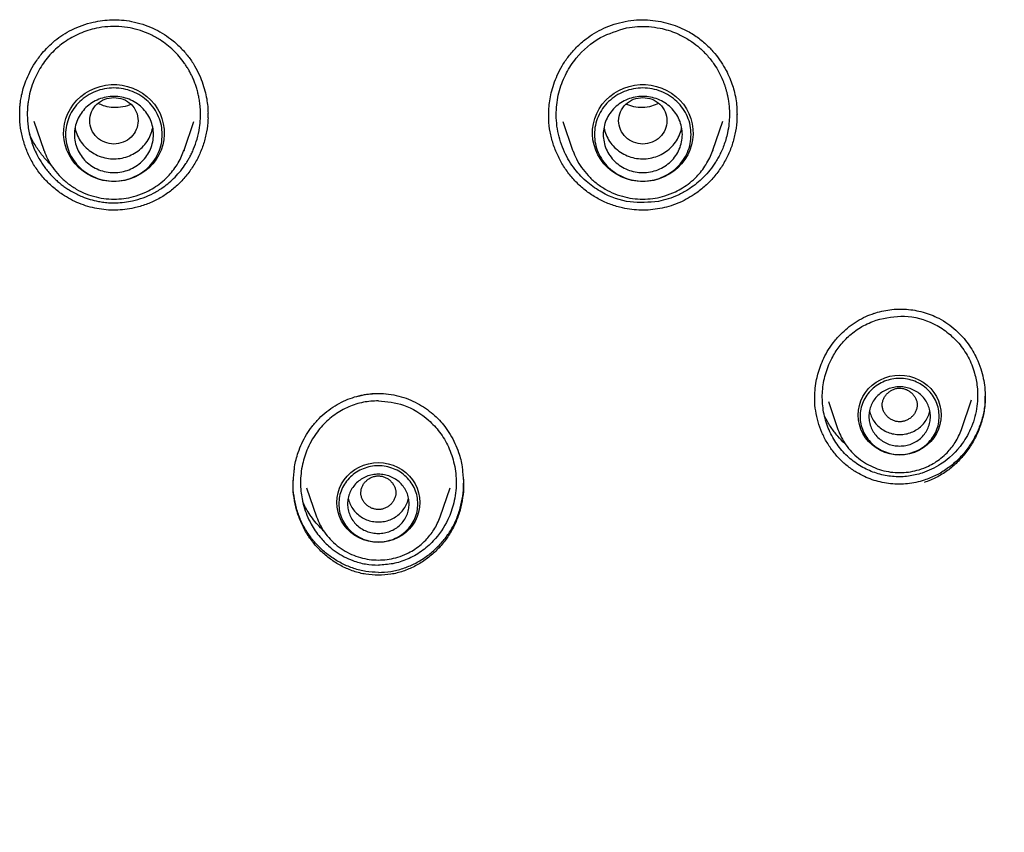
# Model space of a CAD drawing. Header units: millimetres. Extents: x 8 to 1918, y 12 to 2737.
# Tile 70 of 113: x 925 to 948, y 2284 to 2303. Entities that reach past the tile are written whole.
import ezdxf

# ---------------------------------------------------------------- set-up
doc = ezdxf.new("R2010")
doc.units = ezdxf.units.MM

msp = doc.modelspace()

# ---------------------------------------------------------------- linework, layer by layer
at = {"color": 7, "linetype": 'Continuous', "lineweight": 30}
for p, q in [((929.614, 2300.578), (929.614, 2300.52)), ((937.373, 2300.52), (937.374, 2300.578)), ((925.652, 2300.395), (925.879, 2299.737)), ((929.073, 2299.737), (929.297, 2300.387)), ((937.69, 2300.387), (937.915, 2299.737)), ((941.108, 2299.737), (941.335, 2300.394)), ((941.653, 2300.546), (941.652, 2300.532)), ((925.884, 2299.723), (925.879, 2299.737)), ((925.879, 2299.736), (925.885, 2299.723)), ((929.061, 2299.708), (929.073, 2299.736)), ((929.073, 2299.737), (929.063, 2299.708)), ((937.919, 2299.723), (937.915, 2299.737)), ((937.915, 2299.736), (937.921, 2299.723)), ((941.097, 2299.708), (941.108, 2299.736)), ((941.108, 2299.737), (941.098, 2299.708)), ((933.494, 2294.195), (933.646, 2294.187)), ((943.427, 2294.083), (943.427, 2294.097)), ((943.735, 2294.008), (943.953, 2293.376)), ((946.763, 2293.376), (946.994, 2294.047)), ((931.554, 2292.19), (931.577, 2292.421)), ((935.411, 2292.421), (935.434, 2292.19)), ((931.86, 2292.048), (932.089, 2291.386)), ((934.899, 2291.386), (935.127, 2292.048))]:
    msp.add_line(p, q, dxfattribs=at)
at = {"color": 7, "linetype": 'Continuous', "lineweight": 30, "flags": 128}
for points in [[(927.476, 2299.02), (927.35, 2299.027), (927.225, 2299.047), (927.104, 2299.08), (926.987, 2299.126), (926.876, 2299.184), (926.772, 2299.253), (926.677, 2299.333), (926.592, 2299.422), (926.517, 2299.52), (926.454, 2299.626), (926.403, 2299.737), (926.365, 2299.853), (926.341, 2299.972), (926.331, 2300.094), (926.334, 2300.215), (926.352, 2300.336), (926.383, 2300.454), (926.427, 2300.567), (926.484, 2300.676), (926.553, 2300.778), (926.633, 2300.872), (926.724, 2300.956), (926.823, 2301.031), (926.931, 2301.095), (927.045, 2301.147), (927.164, 2301.186), (927.287, 2301.213), (927.413, 2301.226), (927.539, 2301.226), (927.665, 2301.213), (927.788, 2301.186), (927.907, 2301.147), (928.021, 2301.095), (928.129, 2301.031), (928.228, 2300.956), (928.319, 2300.872), (928.399, 2300.778), (928.468, 2300.676), (928.525, 2300.567), (928.569, 2300.454), (928.6, 2300.336), (928.618, 2300.215), (928.621, 2300.094), (928.611, 2299.972), (928.587, 2299.853), (928.549, 2299.737), (928.498, 2299.626), (928.435, 2299.52), (928.36, 2299.422), (928.275, 2299.333), (928.18, 2299.253), (928.076, 2299.184), (927.965, 2299.126), (927.848, 2299.08), (927.727, 2299.047), (927.602, 2299.027), (927.476, 2299.02)], [(939.512, 2299.02), (939.386, 2299.027), (939.261, 2299.047), (939.14, 2299.08), (939.023, 2299.126), (938.912, 2299.184), (938.808, 2299.253), (938.713, 2299.333), (938.627, 2299.422), (938.553, 2299.52), (938.489, 2299.626), (938.439, 2299.737), (938.401, 2299.853), (938.377, 2299.972), (938.366, 2300.094), (938.37, 2300.215), (938.387, 2300.336), (938.418, 2300.454), (938.462, 2300.567), (938.519, 2300.676), (938.589, 2300.778), (938.669, 2300.872), (938.759, 2300.956), (938.859, 2301.031), (938.966, 2301.095), (939.08, 2301.147), (939.2, 2301.186), (939.323, 2301.213), (939.448, 2301.226), (939.575, 2301.226), (939.7, 2301.213), (939.823, 2301.186), (939.943, 2301.147), (940.057, 2301.095), (940.164, 2301.031), (940.264, 2300.956), (940.354, 2300.872), (940.435, 2300.778), (940.504, 2300.676), (940.561, 2300.567), (940.605, 2300.454), (940.636, 2300.336), (940.653, 2300.215), (940.657, 2300.094), (940.646, 2299.972), (940.622, 2299.853), (940.584, 2299.737), (940.534, 2299.626), (940.471, 2299.52), (940.396, 2299.422), (940.31, 2299.333), (940.215, 2299.253), (940.111, 2299.184), (940, 2299.126), (939.884, 2299.08), (939.762, 2299.047), (939.638, 2299.027), (939.512, 2299.02)], [(945.358, 2292.793), (945.244, 2292.8), (945.132, 2292.82), (945.023, 2292.852), (944.919, 2292.898), (944.822, 2292.954), (944.732, 2293.022), (944.651, 2293.1), (944.581, 2293.186), (944.522, 2293.28), (944.475, 2293.38), (944.441, 2293.485), (944.421, 2293.593), (944.414, 2293.703), (944.421, 2293.812), (944.441, 2293.92), (944.475, 2294.025), (944.522, 2294.125), (944.581, 2294.219), (944.651, 2294.306), (944.732, 2294.383), (944.822, 2294.451), (944.919, 2294.508), (945.023, 2294.553), (945.132, 2294.586), (945.244, 2294.606), (945.358, 2294.612), (945.471, 2294.606), (945.584, 2294.586), (945.692, 2294.553), (945.796, 2294.508), (945.894, 2294.451), (945.983, 2294.383), (946.064, 2294.306), (946.134, 2294.219), (946.193, 2294.125), (946.24, 2294.025), (946.274, 2293.92), (946.295, 2293.812), (946.301, 2293.703), (946.295, 2293.593), (946.274, 2293.485), (946.24, 2293.38), (946.193, 2293.28), (946.134, 2293.186), (946.064, 2293.1), (945.983, 2293.022), (945.894, 2292.954), (945.796, 2292.898), (945.692, 2292.852), (945.584, 2292.82), (945.471, 2292.8), (945.358, 2292.793)], [(933.494, 2290.803), (933.38, 2290.81), (933.268, 2290.829), (933.159, 2290.862), (933.055, 2290.907), (932.958, 2290.964), (932.868, 2291.032), (932.787, 2291.109), (932.717, 2291.196), (932.658, 2291.29), (932.611, 2291.39), (932.577, 2291.495), (932.557, 2291.603), (932.55, 2291.712), (932.557, 2291.822), (932.577, 2291.93), (932.611, 2292.035), (932.658, 2292.135), (932.717, 2292.229), (932.787, 2292.315), (932.868, 2292.393), (932.958, 2292.461), (933.055, 2292.518), (933.159, 2292.563), (933.268, 2292.595), (933.38, 2292.615), (933.494, 2292.622), (933.608, 2292.615), (933.72, 2292.595), (933.828, 2292.563), (933.932, 2292.518), (934.03, 2292.461), (934.12, 2292.393), (934.2, 2292.315), (934.27, 2292.229), (934.329, 2292.135), (934.376, 2292.035), (934.41, 2291.93), (934.431, 2291.822), (934.437, 2291.712), (934.431, 2291.603), (934.41, 2291.495), (934.376, 2291.39), (934.329, 2291.29), (934.27, 2291.196), (934.2, 2291.109), (934.12, 2291.032), (934.03, 2290.964), (933.932, 2290.907), (933.828, 2290.862), (933.72, 2290.829), (933.608, 2290.81), (933.494, 2290.803)]]:
    msp.add_lwpolyline(points, dxfattribs=at)
at = {"color": 7, "linetype": 'Continuous', "lineweight": 30}
for points, knots in [([(925.331, 2300.532), (925.331, 2300.557), (925.331, 2300.608), (925.334, 2300.687), (925.34, 2300.773), (925.354, 2300.874), (925.376, 2300.997), (925.414, 2301.146), (925.474, 2301.321), (925.561, 2301.517), (925.682, 2301.73), (925.824, 2301.923), (925.978, 2302.091), (926.134, 2302.233), (926.315, 2302.365), (926.522, 2302.482), (926.754, 2302.581), (926.987, 2302.648), (927.214, 2302.689), (927.429, 2302.706), (927.652, 2302.702), (927.801, 2302.679), (927.877, 2302.667)], [0, 0, 0, 0, 0.0206603, 0.0419861, 0.064121, 0.0892476, 0.1220419, 0.1627249, 0.2113265, 0.2678517, 0.3322496, 0.404382, 0.4566796, 0.5122453, 0.5710556, 0.6334987, 0.6997134, 0.7696305, 0.8244229, 0.881129, 0.9396694, 1, 1, 1, 1]), ([(927.877, 2302.667), (927.962, 2302.647), (928.129, 2302.609), (928.363, 2302.515), (928.575, 2302.402), (928.785, 2302.259), (928.985, 2302.084), (929.167, 2301.877), (929.312, 2301.664), (929.422, 2301.45), (929.503, 2301.242), (929.56, 2301.045), (929.595, 2300.861), (929.613, 2300.707), (929.616, 2300.614), (929.617, 2300.578)], [0, 0, 0, 0, 0.089105, 0.174293, 0.255863, 0.334003, 0.433038, 0.526418, 0.614232, 0.696024, 0.771777, 0.841532, 0.905296, 0.963069, 1, 1, 1, 1]), ([(937.371, 2300.578), (937.372, 2300.614), (937.375, 2300.707), (937.393, 2300.861), (937.428, 2301.045), (937.484, 2301.242), (937.565, 2301.45), (937.676, 2301.664), (937.821, 2301.877), (938.002, 2302.084), (938.202, 2302.259), (938.412, 2302.402), (938.625, 2302.515), (938.859, 2302.609), (939.026, 2302.647), (939.111, 2302.667)], [0, 0, 0, 0, 0.036931, 0.094704, 0.158468, 0.228223, 0.303976, 0.385768, 0.473582, 0.566962, 0.665997, 0.744137, 0.825707, 0.910895, 1, 1, 1, 1]), ([(939.111, 2302.667), (939.197, 2302.68), (939.366, 2302.706), (939.619, 2302.704), (939.861, 2302.677), (940.09, 2302.625), (940.302, 2302.554), (940.527, 2302.452), (940.754, 2302.313), (940.971, 2302.133), (941.149, 2301.942), (941.293, 2301.748), (941.405, 2301.559), (941.49, 2301.379), (941.553, 2301.21), (941.603, 2301.038), (941.636, 2300.863), (941.654, 2300.695), (941.655, 2300.592), (941.656, 2300.546)], [0, 0, 0, 0, 0.068866, 0.13547, 0.199732, 0.261528, 0.32074, 0.377285, 0.457008, 0.531233, 0.600272, 0.663971, 0.722178, 0.77479, 0.821868, 0.86499, 0.917162, 0.963386, 1, 1, 1, 1]), ([(927.844, 2302.516), (927.76, 2302.529), (927.591, 2302.555), (927.332, 2302.551), (927.096, 2302.518), (926.884, 2302.463), (926.698, 2302.393), (926.519, 2302.305), (926.357, 2302.203), (926.211, 2302.091), (926.079, 2301.969), (925.955, 2301.831), (925.84, 2301.676), (925.738, 2301.506), (925.65, 2301.32), (925.581, 2301.12), (925.543, 2300.958), (925.523, 2300.836), (925.513, 2300.752), (925.506, 2300.655), (925.503, 2300.543), (925.507, 2300.417), (925.521, 2300.278), (925.548, 2300.119), (925.592, 2299.951), (925.651, 2299.786), (925.716, 2299.643), (925.782, 2299.521), (925.85, 2299.414), (925.92, 2299.316), (925.995, 2299.223), (926.073, 2299.138), (926.153, 2299.059), (926.234, 2298.988), (926.317, 2298.923), (926.41, 2298.857), (926.515, 2298.791), (926.634, 2298.728), (926.774, 2298.666), (926.935, 2298.609), (927.06, 2298.581), (927.121, 2298.568)], [0, 0, 0, 0, 0.040737, 0.081839, 0.123318, 0.154691, 0.186286, 0.218108, 0.250161, 0.277784, 0.30644, 0.336128, 0.366847, 0.398593, 0.431363, 0.465154, 0.499961, 0.511146, 0.524565, 0.540212, 0.558081, 0.578165, 0.600457, 0.624949, 0.655753, 0.683645, 0.708637, 0.730741, 0.749967, 0.769529, 0.788521, 0.806946, 0.824806, 0.842104, 0.858844, 0.875027, 0.896803, 0.918192, 0.939202, 0.970011, 1, 1, 1, 1]), ([(927.121, 2298.568), (927.163, 2298.561), (927.251, 2298.546), (927.386, 2298.535), (927.541, 2298.533), (927.713, 2298.545), (927.922, 2298.581), (928.146, 2298.647), (928.38, 2298.751), (928.575, 2298.871), (928.737, 2298.997), (928.871, 2299.122), (928.999, 2299.266), (929.093, 2299.395), (929.159, 2299.501), (929.203, 2299.58), (929.248, 2299.667), (929.308, 2299.802), (929.375, 2299.995), (929.425, 2300.226), (929.446, 2300.442), (929.447, 2300.62), (929.435, 2300.772), (929.417, 2300.898), (929.395, 2301.008), (929.369, 2301.109), (929.338, 2301.208), (929.303, 2301.303), (929.264, 2301.393), (929.222, 2301.479), (929.178, 2301.561), (929.132, 2301.638), (929.062, 2301.741), (928.964, 2301.868), (928.83, 2302.01), (928.684, 2302.136), (928.512, 2302.258), (928.311, 2302.369), (928.082, 2302.461), (927.923, 2302.498), (927.844, 2302.516)], [0, 0, 0, 0, 0.020678, 0.042737, 0.064836, 0.095271, 0.125739, 0.166439, 0.207286, 0.248332, 0.276252, 0.305641, 0.336514, 0.368887, 0.382103, 0.396596, 0.412368, 0.429423, 0.467385, 0.510523, 0.54308, 0.571605, 0.596078, 0.61648, 0.632798, 0.649942, 0.666635, 0.682875, 0.698662, 0.713994, 0.728871, 0.743291, 0.757255, 0.788921, 0.820206, 0.85111, 0.881638, 0.921747, 0.961198, 1, 1, 1, 1]), ([(939.867, 2298.568), (939.651, 2298.548), (939.208, 2298.508), (938.653, 2298.71), (938.242, 2298.992), (937.946, 2299.3), (937.707, 2299.695), (937.559, 2300.158), (937.525, 2300.64), (937.599, 2301.093), (937.757, 2301.491), (938.045, 2301.924), (938.501, 2302.326), (938.939, 2302.456), (939.143, 2302.516)], [0, 0, 0, 0, 0.103545, 0.212622, 0.275289, 0.343391, 0.41704, 0.496349, 0.575777, 0.648068, 0.716548, 0.781181, 0.8983, 1, 1, 1, 1]), ([(939.143, 2302.516), (939.227, 2302.529), (939.394, 2302.555), (939.65, 2302.551), (939.885, 2302.52), (940.094, 2302.466), (940.257, 2302.406), (940.396, 2302.341), (940.512, 2302.278), (940.652, 2302.188), (940.814, 2302.061), (940.988, 2301.887), (941.132, 2301.701), (941.247, 2301.511), (941.316, 2301.366), (941.358, 2301.258), (941.381, 2301.191), (941.403, 2301.123), (941.422, 2301.053), (941.438, 2300.982), (941.455, 2300.9), (941.47, 2300.799), (941.482, 2300.669), (941.485, 2300.513), (941.474, 2300.33), (941.446, 2300.148), (941.404, 2299.981), (941.357, 2299.84), (941.305, 2299.714), (941.25, 2299.602), (941.194, 2299.503), (941.117, 2299.381), (941.009, 2299.237), (940.862, 2299.081), (940.705, 2298.946), (940.525, 2298.819), (940.32, 2298.709), (940.095, 2298.62), (939.941, 2298.585), (939.867, 2298.568)], [0, 0, 0, 0, 0.040345, 0.081036, 0.122085, 0.153123, 0.184373, 0.205331, 0.226386, 0.24754, 0.285108, 0.324482, 0.365659, 0.397732, 0.430813, 0.442068, 0.453435, 0.464913, 0.476502, 0.488203, 0.500014, 0.516526, 0.537296, 0.562311, 0.591551, 0.624995, 0.650496, 0.674123, 0.695884, 0.715786, 0.733834, 0.750034, 0.785395, 0.819548, 0.852511, 0.884299, 0.924872, 0.963425, 1, 1, 1, 1]), ([(927.476, 2300.934), (927.404, 2300.926), (927.26, 2300.91), (927.077, 2300.788), (926.956, 2300.612), (926.911, 2300.404), (926.956, 2300.197), (927.077, 2300.02), (927.26, 2299.903), (927.476, 2299.86), (927.692, 2299.903), (927.875, 2300.02), (927.996, 2300.197), (928.041, 2300.404), (927.996, 2300.612), (927.875, 2300.788), (927.692, 2300.91), (927.548, 2300.926), (927.476, 2300.934)], [0, 0, 0, 0, 0.0625, 0.125, 0.1875, 0.25, 0.3125, 0.375, 0.4375, 0.5, 0.5625, 0.625, 0.6875, 0.75, 0.8125, 0.875, 0.9375, 1, 1, 1, 1]), ([(927.41, 2300.707), (927.351, 2300.717), (927.25, 2300.734), (927.158, 2300.78), (927.119, 2300.8)], [0, 0, 0, 0, 0.578916, 1, 1, 1, 1]), ([(939.512, 2300.934), (939.44, 2300.926), (939.296, 2300.91), (939.112, 2300.788), (938.991, 2300.612), (938.947, 2300.404), (938.991, 2300.197), (939.112, 2300.02), (939.296, 2299.903), (939.512, 2299.86), (939.727, 2299.903), (939.911, 2300.02), (940.032, 2300.197), (940.076, 2300.404), (940.032, 2300.612), (939.911, 2300.788), (939.727, 2300.91), (939.583, 2300.926), (939.512, 2300.934)], [0, 0, 0, 0, 0.0625, 0.125, 0.1875, 0.25, 0.3125, 0.375, 0.4375, 0.5, 0.5625, 0.625, 0.6875, 0.75, 0.8125, 0.875, 0.9375, 1, 1, 1, 1]), ([(939.868, 2300.8), (939.816, 2300.775), (939.703, 2300.722), (939.509, 2300.695), (939.308, 2300.709), (939.185, 2300.758), (939.126, 2300.781)], [0, 0, 0, 0, 0.2225657, 0.4856081, 0.7545991, 1, 1, 1, 1]), ([(927.861, 2300.782), (927.853, 2300.777), (927.782, 2300.735), (927.626, 2300.701), (927.482, 2300.705), (927.41, 2300.707)], [0, 0, 0, 0, 0.058728, 0.535758, 1, 1, 1, 1]), ([(927.09, 2298.403), (927.02, 2298.419), (926.881, 2298.449), (926.679, 2298.522), (926.487, 2298.612), (926.284, 2298.734), (926.077, 2298.891), (925.876, 2299.092), (925.701, 2299.317), (925.558, 2299.564), (925.448, 2299.825), (925.374, 2300.098), (925.334, 2300.344), (925.335, 2300.497), (925.335, 2300.557)], [0, 0, 0, 0, 0.071132, 0.141808, 0.212214, 0.282498, 0.3762, 0.470152, 0.564615, 0.659087, 0.753072, 0.846793, 0.940401, 1, 1, 1, 1]), ([(929.615, 2300.546), (929.616, 2300.508), (929.62, 2300.376), (929.588, 2300.152), (929.522, 2299.878), (929.418, 2299.616), (929.284, 2299.368), (929.119, 2299.139), (928.926, 2298.933), (928.707, 2298.754), (928.466, 2298.606), (928.208, 2298.492), (927.959, 2298.419), (927.727, 2298.379), (927.515, 2298.364), (927.301, 2298.37), (927.161, 2298.392), (927.09, 2298.403)], [0, 0, 0, 0, 0.0302408, 0.1046714, 0.179189, 0.2536626, 0.3281199, 0.4025589, 0.477005, 0.5515666, 0.626129, 0.7005695, 0.7750297, 0.8309761, 0.8870589, 0.9433607, 1, 1, 1, 1]), ([(939.898, 2298.403), (939.827, 2298.392), (939.686, 2298.37), (939.473, 2298.364), (939.26, 2298.379), (939.028, 2298.419), (938.78, 2298.492), (938.521, 2298.606), (938.28, 2298.754), (938.062, 2298.933), (937.869, 2299.139), (937.704, 2299.368), (937.569, 2299.616), (937.466, 2299.878), (937.399, 2300.152), (937.368, 2300.376), (937.372, 2300.508), (937.373, 2300.546)], [0, 0, 0, 0, 0.056639, 0.112941, 0.169024, 0.22497, 0.299431, 0.373871, 0.448433, 0.522995, 0.597441, 0.67188, 0.746337, 0.820811, 0.895329, 0.969759, 1, 1, 1, 1]), ([(941.653, 2300.557), (941.653, 2300.497), (941.654, 2300.344), (941.614, 2300.098), (941.54, 2299.825), (941.429, 2299.564), (941.286, 2299.317), (941.112, 2299.092), (940.91, 2298.891), (940.703, 2298.734), (940.501, 2298.612), (940.308, 2298.522), (940.107, 2298.449), (939.968, 2298.419), (939.898, 2298.403)], [0, 0, 0, 0, 0.059599, 0.153207, 0.246928, 0.340913, 0.435385, 0.529848, 0.6238, 0.717502, 0.787786, 0.858192, 0.928868, 1, 1, 1, 1]), ([(926.592, 2300.251), (926.593, 2300.243), (926.6, 2300.178), (926.645, 2300.061), (926.728, 2299.911), (926.843, 2299.78), (926.981, 2299.673), (927.139, 2299.594), (927.31, 2299.546), (927.486, 2299.532), (927.663, 2299.55), (927.832, 2299.602), (927.988, 2299.684), (928.124, 2299.794), (928.234, 2299.928), (928.318, 2300.079), (928.346, 2300.189), (928.36, 2300.244)], [0, 0, 0, 0, 0.0108077, 0.0815003, 0.1521928, 0.2228854, 0.2935779, 0.3642705, 0.4349631, 0.5056556, 0.5763482, 0.6470407, 0.7177333, 0.7884258, 0.8591184, 0.9298109, 1, 1, 1, 1]), ([(938.627, 2300.244), (938.641, 2300.189), (938.669, 2300.079), (938.753, 2299.928), (938.864, 2299.794), (939, 2299.684), (939.155, 2299.602), (939.325, 2299.55), (939.501, 2299.532), (939.678, 2299.546), (939.849, 2299.594), (940.006, 2299.673), (940.144, 2299.78), (940.259, 2299.911), (940.342, 2300.061), (940.388, 2300.178), (940.394, 2300.243), (940.395, 2300.251)], [0, 0, 0, 0, 0.070189, 0.140882, 0.211574, 0.282267, 0.352959, 0.423652, 0.494344, 0.565037, 0.635729, 0.706422, 0.777115, 0.847807, 0.9185, 0.989192, 1, 1, 1, 1]), ([(926.042, 2299.403), (925.983, 2299.463), (925.863, 2299.585), (925.712, 2299.798), (925.608, 2299.97), (925.566, 2300.075), (925.557, 2300.098)], [0, 0, 0, 0, 0.294781, 0.600338, 0.914861, 1, 1, 1, 1]), ([(925.885, 2299.723), (925.91, 2299.659), (925.963, 2299.524), (926.081, 2299.334), (926.23, 2299.15), (926.409, 2298.984), (926.613, 2298.845), (926.835, 2298.737), (927.065, 2298.663), (927.299, 2298.623), (927.531, 2298.615), (927.759, 2298.637), (927.99, 2298.692), (928.2, 2298.773), (928.388, 2298.876), (928.551, 2298.991), (928.695, 2299.121), (928.816, 2299.261), (928.917, 2299.404), (929.001, 2299.553), (929.042, 2299.659), (929.061, 2299.708)], [0, 0, 0, 0, 0.049903, 0.105326, 0.162849, 0.222617, 0.283736, 0.34364, 0.402217, 0.459481, 0.515444, 0.57012, 0.625726, 0.68791, 0.733256, 0.781737, 0.833381, 0.874218, 0.916856, 0.961295, 1, 1, 1, 1]), ([(937.921, 2299.723), (937.946, 2299.659), (937.999, 2299.524), (938.117, 2299.334), (938.265, 2299.15), (938.445, 2298.984), (938.649, 2298.845), (938.871, 2298.737), (939.101, 2298.663), (939.335, 2298.623), (939.566, 2298.615), (939.795, 2298.637), (940.026, 2298.692), (940.236, 2298.773), (940.424, 2298.876), (940.587, 2298.991), (940.73, 2299.121), (940.852, 2299.261), (940.952, 2299.404), (941.037, 2299.553), (941.078, 2299.659), (941.097, 2299.708)], [0, 0, 0, 0, 0.049903, 0.105326, 0.162849, 0.222617, 0.283736, 0.34364, 0.402217, 0.459481, 0.515444, 0.57012, 0.625726, 0.68791, 0.733256, 0.781737, 0.833381, 0.874218, 0.916856, 0.961295, 1, 1, 1, 1]), ([(946.903, 2266.548), (946.95, 2266.639), (947.135, 2267), (947.46, 2267.613), (947.871, 2268.377), (948.27, 2269.102), (948.655, 2269.787), (949.025, 2270.435), (949.391, 2271.064), (949.751, 2271.671), (950.103, 2272.254), (950.434, 2272.794), (950.744, 2273.29), (951.04, 2273.757), (951.325, 2274.201), (951.608, 2274.636), (951.889, 2275.062), (952.175, 2275.489), (952.465, 2275.917), (952.759, 2276.346), (953.057, 2276.777), (953.549, 2277.48), (954.246, 2278.453), (955.157, 2279.688), (956.09, 2280.914), (957.039, 2282.128), (957.912, 2283.212), (958.702, 2284.173), (959.406, 2285.012), (960.118, 2285.845), (960.835, 2286.669), (961.546, 2287.471), (962.24, 2288.244), (962.912, 2288.981), (963.566, 2289.688), (964.073, 2290.231), (964.446, 2290.627), (964.7, 2290.896), (964.977, 2291.188), (965.281, 2291.507), (965.61, 2291.851), (965.99, 2292.245), (966.423, 2292.693), (966.912, 2293.196), (967.438, 2293.736), (967.979, 2294.288), (968.531, 2294.852), (969.093, 2295.425), (969.684, 2296.027), (970.301, 2296.661), (970.942, 2297.329), (971.605, 2298.033), (972.286, 2298.775), (972.736, 2299.29), (972.966, 2299.552)], [0, 0, 0, 0, 0.007311, 0.028852, 0.049414, 0.069008, 0.087638, 0.105308, 0.122023, 0.139306, 0.155436, 0.170412, 0.184235, 0.196904, 0.209679, 0.22166, 0.233716, 0.245852, 0.258065, 0.270356, 0.282724, 0.295167, 0.331131, 0.367446, 0.40376, 0.440053, 0.476308, 0.502114, 0.527905, 0.553691, 0.579481, 0.605067, 0.629405, 0.652927, 0.675637, 0.697536, 0.705555, 0.714217, 0.723749, 0.734153, 0.74543, 0.757581, 0.77303, 0.789701, 0.807599, 0.82673, 0.844859, 0.863985, 0.884119, 0.90528, 0.927461, 0.950653, 0.974839, 1, 1, 1, 1]), ([(944.766, 2296.017), (944.826, 2296.035), (944.947, 2296.072), (945.134, 2296.104), (945.323, 2296.118), (945.513, 2296.114), (945.703, 2296.091), (945.89, 2296.049), (946.074, 2295.99), (946.19, 2295.934), (946.248, 2295.906)], [0, 0, 0, 0, 0.123494, 0.247381, 0.37169, 0.496408, 0.621526, 0.747073, 0.873155, 1, 1, 1, 1]), ([(943.424, 2294.086), (943.425, 2294.144), (943.429, 2294.274), (943.454, 2294.458), (943.496, 2294.643), (943.552, 2294.82), (943.631, 2295.008), (943.739, 2295.203), (943.879, 2295.399), (944.039, 2295.572), (944.211, 2295.721), (944.39, 2295.844), (944.579, 2295.948), (944.713, 2295.996), (944.776, 2296.019)], [0, 0, 0, 0, 0.069, 0.154621, 0.220943, 0.294632, 0.375676, 0.463993, 0.559468, 0.662139, 0.74393, 0.829868, 0.920074, 1, 1, 1, 1]), ([(944.826, 2295.866), (945.039, 2295.913), (945.478, 2296.008), (946.043, 2295.848), (946.444, 2295.6), (946.713, 2295.342), (946.928, 2295.026), (947.065, 2294.686), (947.138, 2294.308), (947.133, 2293.888), (947.016, 2293.445), (946.755, 2292.974), (946.368, 2292.587), (946.012, 2292.439), (945.867, 2292.379)], [0, 0, 0, 0, 0.11428, 0.235082, 0.298445, 0.363657, 0.430756, 0.499772, 0.556283, 0.633743, 0.719968, 0.795988, 0.917445, 1, 1, 1, 1]), ([(946.248, 2295.906), (946.318, 2295.866), (946.455, 2295.788), (946.635, 2295.643), (946.789, 2295.488), (946.917, 2295.326), (947.023, 2295.162), (947.121, 2294.975), (947.203, 2294.767), (947.262, 2294.545), (947.294, 2294.355), (947.299, 2294.238), (947.301, 2294.19)], [0, 0, 0, 0, 0.115084, 0.22407, 0.327385, 0.425237, 0.517718, 0.604861, 0.725552, 0.834304, 0.931155, 1, 1, 1, 1]), ([(945.867, 2292.379), (945.764, 2292.352), (945.557, 2292.297), (945.231, 2292.291), (944.904, 2292.344), (944.587, 2292.463), (944.292, 2292.646), (944.032, 2292.891), (943.822, 2293.192), (943.672, 2293.538), (943.594, 2293.912), (943.593, 2294.298), (943.657, 2294.615), (943.746, 2294.857), (943.846, 2295.066), (943.998, 2295.297), (944.222, 2295.531), (944.498, 2295.734), (944.715, 2295.821), (944.826, 2295.866)], [0, 0, 0, 0, 0.0567685, 0.1143841, 0.1730666, 0.2330298, 0.2944803, 0.3576161, 0.4226264, 0.4896911, 0.5574706, 0.6257138, 0.6944343, 0.7290218, 0.7637337, 0.8182139, 0.8756805, 0.9362462, 1, 1, 1, 1]), ([(945.424, 2294.309), (945.398, 2294.312), (945.346, 2294.318), (945.269, 2294.306), (945.196, 2294.281), (945.13, 2294.242), (945.071, 2294.193), (945.023, 2294.134), (944.986, 2294.067), (944.964, 2293.995), (944.958, 2293.921), (944.97, 2293.847), (944.996, 2293.776), (945.036, 2293.712), (945.088, 2293.655), (945.149, 2293.609), (945.218, 2293.574), (945.292, 2293.553), (945.37, 2293.547), (945.447, 2293.558), (945.52, 2293.583), (945.587, 2293.622), (945.645, 2293.672), (945.693, 2293.731), (945.73, 2293.797), (945.752, 2293.869), (945.758, 2293.943), (945.747, 2294.018), (945.72, 2294.088), (945.68, 2294.152), (945.628, 2294.209), (945.567, 2294.255), (945.499, 2294.291), (945.448, 2294.303), (945.424, 2294.309)], [0, 0, 0, 0, 0.031254, 0.062759, 0.093482, 0.125115, 0.156319, 0.187661, 0.219102, 0.250003, 0.281206, 0.312759, 0.343481, 0.375113, 0.406316, 0.437657, 0.469098, 0.499999, 0.531203, 0.562758, 0.593481, 0.625112, 0.656315, 0.687656, 0.719096, 0.749995, 0.781199, 0.812754, 0.843477, 0.875109, 0.906313, 0.937654, 0.969152, 1, 1, 1, 1]), ([(931.984, 2293.443), (932.036, 2293.506), (932.138, 2293.629), (932.316, 2293.785), (932.504, 2293.916), (932.7, 2294.021), (932.9, 2294.101), (933.1, 2294.157), (933.298, 2294.191), (933.429, 2294.195), (933.494, 2294.197)], [0, 0, 0, 0, 0.139514, 0.274741, 0.40583, 0.532794, 0.655621, 0.774341, 0.889064, 1, 1, 1, 1]), ([(933.004, 2294.127), (933.048, 2294.138), (933.15, 2294.165), (933.314, 2294.19), (933.434, 2294.193), (933.494, 2294.195)], [0, 0, 0, 0, 0.273578, 0.636807, 1, 1, 1, 1]), ([(933.493, 2294.197), (933.572, 2294.194), (933.729, 2294.188), (933.959, 2294.141), (934.178, 2294.069), (934.382, 2293.974), (934.568, 2293.861), (934.735, 2293.732), (934.882, 2293.593), (934.964, 2293.492), (935.004, 2293.443)], [0, 0, 0, 0, 0.133923, 0.269664, 0.401673, 0.530005, 0.654618, 0.775463, 0.892544, 1, 1, 1, 1]), ([(945.916, 2292.219), (945.854, 2292.201), (945.729, 2292.165), (945.537, 2292.137), (945.345, 2292.127), (945.152, 2292.137), (944.962, 2292.166), (944.776, 2292.213), (944.596, 2292.28), (944.404, 2292.375), (944.207, 2292.504), (944.014, 2292.672), (943.844, 2292.864), (943.699, 2293.076), (943.583, 2293.305), (943.496, 2293.547), (943.444, 2293.797), (943.421, 2293.987), (943.425, 2294.092), (943.426, 2294.112)], [0, 0, 0, 0, 0.053376, 0.106441, 0.159293, 0.212005, 0.264632, 0.317228, 0.369857, 0.422608, 0.492874, 0.56297, 0.633055, 0.703181, 0.773352, 0.843576, 0.913663, 0.983517, 1, 1, 1, 1]), ([(947.3, 2294.208), (947.301, 2294.117), (947.304, 2293.927), (947.253, 2293.642), (947.163, 2293.359), (947.034, 2293.092), (946.87, 2292.845), (946.673, 2292.623), (946.447, 2292.431), (946.195, 2292.272), (946.009, 2292.202), (945.916, 2292.166)], [0, 0, 0, 0, 0.103057, 0.215063, 0.326999, 0.438969, 0.550932, 0.662829, 0.774714, 0.886884, 1, 1, 1, 1]), ([(947.298, 2294.135), (947.299, 2294.076), (947.3, 2293.92), (947.252, 2293.669), (947.162, 2293.391), (947.032, 2293.127), (946.868, 2292.884), (946.671, 2292.665), (946.445, 2292.478), (946.193, 2292.322), (946.009, 2292.253), (945.916, 2292.219)], [0, 0, 0, 0, 0.069682, 0.185606, 0.301531, 0.417597, 0.533758, 0.649929, 0.766126, 0.882605, 1, 1, 1, 1]), ([(933.494, 2294.028), (933.38, 2294.021), (933.148, 2294.007), (932.811, 2293.897), (932.493, 2293.719), (932.261, 2293.515), (932.098, 2293.319), (931.983, 2293.147), (931.858, 2292.904), (931.751, 2292.572), (931.715, 2292.239), (931.729, 2291.974), (931.754, 2291.798), (931.815, 2291.541), (931.939, 2291.238), (932.143, 2290.938), (932.342, 2290.731), (932.53, 2290.584), (932.715, 2290.473), (932.936, 2290.375), (933.197, 2290.301), (933.396, 2290.291), (933.494, 2290.286)], [0, 0, 0, 0, 0.05974, 0.121115, 0.184272, 0.249339, 0.281802, 0.318017, 0.357967, 0.424772, 0.499773, 0.532619, 0.563747, 0.59317, 0.67119, 0.734367, 0.782955, 0.821604, 0.859173, 0.895729, 0.948787, 1, 1, 1, 1]), ([(933.494, 2294.028), (933.688, 2294.008), (934.105, 2293.964), (934.577, 2293.666), (934.901, 2293.316), (935.103, 2292.977), (935.236, 2292.582), (935.282, 2292.146), (935.229, 2291.715), (935.068, 2291.258), (934.81, 2290.876), (934.476, 2290.587), (934.162, 2290.413), (933.83, 2290.305), (933.604, 2290.292), (933.494, 2290.286)], [0, 0, 0, 0, 0.101485, 0.218258, 0.282833, 0.351377, 0.423874, 0.500289, 0.580047, 0.65065, 0.754167, 0.818545, 0.881661, 0.942023, 1, 1, 1, 1]), ([(944.115, 2293.054), (944.114, 2293.055), (944.051, 2293.105), (943.941, 2293.225), (943.793, 2293.42), (943.698, 2293.57), (943.662, 2293.657), (943.659, 2293.665)], [0, 0, 0, 0, 0.007233, 0.312427, 0.632741, 0.968501, 1, 1, 1, 1]), ([(944.671, 2293.802), (944.671, 2293.802), (944.676, 2293.758), (944.709, 2293.674), (944.771, 2293.556), (944.86, 2293.453), (944.966, 2293.369), (945.088, 2293.307), (945.22, 2293.266), (945.312, 2293.261), (945.358, 2293.259)], [0, 0, 0, 0, 0.000201, 0.14303, 0.285858, 0.428687, 0.571515, 0.714343, 0.857172, 1, 1, 1, 1]), ([(945.358, 2293.259), (945.403, 2293.261), (945.495, 2293.266), (945.627, 2293.307), (945.749, 2293.369), (945.856, 2293.453), (945.944, 2293.556), (946.007, 2293.674), (946.04, 2293.758), (946.044, 2293.802), (946.044, 2293.802)], [0, 0, 0, 0, 0.142828, 0.285657, 0.428485, 0.571313, 0.714142, 0.85697, 0.999799, 1, 1, 1, 1]), ([(931.577, 2292.421), (931.58, 2292.456), (931.592, 2292.602), (931.654, 2292.816), (931.749, 2293.06), (931.853, 2293.26), (931.94, 2293.382), (931.984, 2293.444)], [0, 0, 0, 0, 0.09317, 0.394834, 0.596193, 0.797842, 1, 1, 1, 1]), ([(935.004, 2293.444), (935.048, 2293.382), (935.135, 2293.26), (935.239, 2293.06), (935.334, 2292.816), (935.396, 2292.602), (935.408, 2292.456), (935.411, 2292.421)], [0, 0, 0, 0, 0.202158, 0.403807, 0.605166, 0.90683, 1, 1, 1, 1]), ([(943.953, 2293.376), (943.976, 2293.316), (944.025, 2293.193), (944.131, 2293.021), (944.262, 2292.859), (944.42, 2292.714), (944.599, 2292.591), (944.794, 2292.496), (944.996, 2292.431), (945.201, 2292.395), (945.405, 2292.388), (945.606, 2292.408), (945.809, 2292.456), (945.994, 2292.527), (946.159, 2292.618), (946.303, 2292.719), (946.429, 2292.834), (946.536, 2292.956), (946.625, 2293.082), (946.704, 2293.222), (946.743, 2293.324), (946.763, 2293.376)], [0, 0, 0, 0, 0.052998, 0.10785, 0.164691, 0.223704, 0.284086, 0.343281, 0.401166, 0.457756, 0.513067, 0.567114, 0.622093, 0.683577, 0.728424, 0.776386, 0.827499, 0.86793, 0.910157, 0.954182, 1, 1, 1, 1]), ([(933.577, 2292.308), (933.551, 2292.312), (933.499, 2292.321), (933.421, 2292.313), (933.347, 2292.291), (933.279, 2292.255), (933.218, 2292.208), (933.168, 2292.151), (933.129, 2292.086), (933.103, 2292.015), (933.094, 2291.94), (933.101, 2291.865), (933.124, 2291.793), (933.161, 2291.727), (933.21, 2291.669), (933.27, 2291.62), (933.337, 2291.583), (933.411, 2291.559), (933.488, 2291.549), (933.566, 2291.556), (933.641, 2291.579), (933.709, 2291.614), (933.77, 2291.662), (933.82, 2291.719), (933.859, 2291.783), (933.884, 2291.855), (933.894, 2291.929), (933.886, 2292.004), (933.863, 2292.076), (933.826, 2292.142), (933.777, 2292.2), (933.718, 2292.249), (933.651, 2292.287), (933.601, 2292.301), (933.577, 2292.308)], [0, 0, 0, 0, 0.031521, 0.063093, 0.093843, 0.125415, 0.156446, 0.187716, 0.219057, 0.250009, 0.281471, 0.313084, 0.343828, 0.375397, 0.406429, 0.437698, 0.469042, 0.499996, 0.531462, 0.563084, 0.593831, 0.625401, 0.656431, 0.687699, 0.719041, 0.749994, 0.78146, 0.813083, 0.843831, 0.875401, 0.906431, 0.937699, 0.969098, 1, 1, 1, 1]), ([(933.494, 2290.118), (933.399, 2290.123), (933.209, 2290.132), (932.934, 2290.203), (932.672, 2290.311), (932.43, 2290.455), (932.209, 2290.632), (932.015, 2290.836), (931.85, 2291.064), (931.719, 2291.313), (931.625, 2291.578), (931.571, 2291.853), (931.549, 2292.047), (931.555, 2292.147), (931.556, 2292.154)], [0, 0, 0, 0, 0.091445, 0.182001, 0.27231, 0.362657, 0.453074, 0.54345, 0.633642, 0.72358, 0.813367, 0.903204, 0.993176, 1, 1, 1, 1]), ([(933.494, 2290.055), (933.398, 2290.059), (933.207, 2290.068), (932.93, 2290.141), (932.669, 2290.251), (932.427, 2290.398), (932.208, 2290.578), (932.015, 2290.786), (931.851, 2291.019), (931.721, 2291.273), (931.627, 2291.542), (931.57, 2291.821), (931.547, 2292.065), (931.558, 2292.213), (931.561, 2292.266)], [0, 0, 0, 0, 0.0871862, 0.1732279, 0.2589416, 0.3447775, 0.4309077, 0.5173254, 0.6039449, 0.6907005, 0.7774982, 0.8643373, 0.9512619, 1, 1, 1, 1]), ([(935.426, 2292.266), (935.43, 2292.213), (935.44, 2292.065), (935.417, 2291.821), (935.361, 2291.542), (935.267, 2291.273), (935.137, 2291.019), (934.973, 2290.786), (934.78, 2290.578), (934.56, 2290.398), (934.318, 2290.251), (934.057, 2290.141), (933.78, 2290.068), (933.59, 2290.059), (933.494, 2290.055)], [0, 0, 0, 0, 0.048738, 0.135663, 0.222502, 0.3093, 0.396055, 0.482675, 0.569092, 0.655223, 0.741058, 0.826772, 0.912814, 1, 1, 1, 1]), ([(933.494, 2290.118), (933.589, 2290.123), (933.778, 2290.132), (934.054, 2290.203), (934.315, 2290.311), (934.558, 2290.455), (934.778, 2290.632), (934.973, 2290.836), (935.138, 2291.064), (935.268, 2291.313), (935.362, 2291.578), (935.416, 2291.853), (935.438, 2292.047), (935.432, 2292.147), (935.432, 2292.154)], [0, 0, 0, 0, 0.0914453, 0.182001, 0.2723097, 0.3626565, 0.4530737, 0.5434501, 0.6336416, 0.7235804, 0.8133671, 0.9032043, 0.9931755, 1, 1, 1, 1]), ([(932.248, 2291.069), (932.202, 2291.113), (932.11, 2291.202), (931.993, 2291.347), (931.897, 2291.491), (931.824, 2291.617), (931.788, 2291.697), (931.772, 2291.731)], [0, 0, 0, 0, 0.2329605, 0.4679172, 0.6789226, 0.8655051, 1, 1, 1, 1]), ([(932.807, 2291.812), (932.807, 2291.812), (932.812, 2291.768), (932.845, 2291.684), (932.907, 2291.566), (932.996, 2291.463), (933.102, 2291.379), (933.224, 2291.316), (933.356, 2291.276), (933.448, 2291.271), (933.494, 2291.269)], [0, 0, 0, 0, 0.000201, 0.14303, 0.285858, 0.428687, 0.571515, 0.714343, 0.857172, 1, 1, 1, 1]), ([(933.494, 2291.269), (933.54, 2291.271), (933.631, 2291.276), (933.763, 2291.316), (933.885, 2291.379), (933.992, 2291.463), (934.08, 2291.566), (934.143, 2291.684), (934.176, 2291.768), (934.18, 2291.812), (934.18, 2291.812)], [0, 0, 0, 0, 0.142828, 0.285657, 0.428485, 0.571313, 0.714142, 0.85697, 0.999799, 1, 1, 1, 1]), ([(932.089, 2291.386), (932.113, 2291.325), (932.161, 2291.202), (932.267, 2291.03), (932.398, 2290.869), (932.556, 2290.723), (932.735, 2290.6), (932.93, 2290.505), (933.132, 2290.44), (933.337, 2290.405), (933.541, 2290.398), (933.742, 2290.418), (933.945, 2290.465), (934.13, 2290.537), (934.295, 2290.627), (934.439, 2290.729), (934.565, 2290.843), (934.672, 2290.966), (934.761, 2291.092), (934.84, 2291.232), (934.879, 2291.334), (934.899, 2291.386)], [0, 0, 0, 0, 0.052999, 0.10785, 0.164691, 0.223704, 0.284086, 0.343281, 0.401166, 0.457756, 0.513067, 0.567114, 0.622093, 0.683577, 0.728424, 0.776386, 0.827499, 0.86793, 0.910157, 0.954182, 1, 1, 1, 1])]:
    msp.add_open_spline(points, degree=3, knots=knots, dxfattribs=at)
for points in [[(928.576, 2300.091), (928.572, 2300.021), (928.564, 2299.882), (928.498, 2299.682), (928.397, 2299.498), (928.259, 2299.336), (928.091, 2299.203), (927.9, 2299.105), (927.692, 2299.044), (927.476, 2299.024), (927.26, 2299.044), (927.052, 2299.105), (926.861, 2299.203), (926.693, 2299.336), (926.555, 2299.498), (926.453, 2299.682), (926.39, 2299.882), (926.369, 2300.091), (926.39, 2300.299), (926.453, 2300.499), (926.555, 2300.683), (926.693, 2300.845), (926.861, 2300.978), (927.052, 2301.076), (927.26, 2301.137), (927.476, 2301.157), (927.692, 2301.137), (927.9, 2301.076), (928.091, 2300.978), (928.259, 2300.845), (928.397, 2300.683), (928.498, 2300.499), (928.564, 2300.299), (928.572, 2300.16), (928.576, 2300.091)], [(940.612, 2300.091), (940.607, 2300.021), (940.599, 2299.882), (940.534, 2299.682), (940.432, 2299.498), (940.294, 2299.336), (940.127, 2299.203), (939.935, 2299.105), (939.728, 2299.044), (939.512, 2299.024), (939.296, 2299.044), (939.088, 2299.105), (938.897, 2299.203), (938.729, 2299.336), (938.591, 2299.498), (938.489, 2299.682), (938.426, 2299.882), (938.404, 2300.091), (938.426, 2300.299), (938.489, 2300.499), (938.591, 2300.683), (938.729, 2300.845), (938.897, 2300.978), (939.088, 2301.076), (939.296, 2301.137), (939.512, 2301.157), (939.728, 2301.137), (939.935, 2301.076), (940.127, 2300.978), (940.294, 2300.845), (940.432, 2300.683), (940.534, 2300.499), (940.599, 2300.299), (940.607, 2300.16), (940.612, 2300.091)], [(927.476, 2299.223), (927.417, 2299.226), (927.299, 2299.233), (927.129, 2299.284), (926.973, 2299.365), (926.835, 2299.473), (926.723, 2299.606), (926.639, 2299.756), (926.588, 2299.92), (926.57, 2300.091), (926.588, 2300.261), (926.639, 2300.425), (926.723, 2300.575), (926.835, 2300.708), (926.973, 2300.816), (927.129, 2300.897), (927.299, 2300.947), (927.476, 2300.963), (927.653, 2300.947), (927.823, 2300.897), (927.979, 2300.816), (928.116, 2300.708), (928.229, 2300.575), (928.313, 2300.425), (928.364, 2300.261), (928.382, 2300.091), (928.364, 2299.92), (928.313, 2299.756), (928.229, 2299.606), (928.116, 2299.473), (927.979, 2299.365), (927.823, 2299.284), (927.653, 2299.233), (927.535, 2299.226), (927.476, 2299.223)], [(939.512, 2299.223), (939.453, 2299.226), (939.335, 2299.233), (939.165, 2299.284), (939.008, 2299.365), (938.871, 2299.473), (938.758, 2299.606), (938.675, 2299.756), (938.623, 2299.92), (938.606, 2300.091), (938.623, 2300.261), (938.675, 2300.425), (938.758, 2300.575), (938.871, 2300.708), (939.008, 2300.816), (939.165, 2300.897), (939.335, 2300.947), (939.512, 2300.963), (939.688, 2300.947), (939.858, 2300.897), (940.015, 2300.816), (940.152, 2300.708), (940.265, 2300.575), (940.348, 2300.425), (940.4, 2300.261), (940.417, 2300.091), (940.4, 2299.92), (940.348, 2299.756), (940.265, 2299.606), (940.152, 2299.473), (940.015, 2299.365), (939.858, 2299.284), (939.688, 2299.233), (939.57, 2299.226), (939.512, 2299.223)], [(946.258, 2293.671), (946.254, 2293.614), (946.248, 2293.5), (946.194, 2293.337), (946.111, 2293.186), (945.998, 2293.053), (945.861, 2292.945), (945.704, 2292.864), (945.534, 2292.815), (945.358, 2292.798), (945.181, 2292.815), (945.011, 2292.864), (944.854, 2292.945), (944.717, 2293.053), (944.605, 2293.186), (944.521, 2293.337), (944.469, 2293.5), (944.452, 2293.671), (944.469, 2293.841), (944.521, 2294.005), (944.605, 2294.156), (944.717, 2294.288), (944.854, 2294.396), (945.011, 2294.477), (945.181, 2294.527), (945.358, 2294.544), (945.534, 2294.527), (945.704, 2294.477), (945.861, 2294.396), (945.998, 2294.288), (946.111, 2294.156), (946.194, 2294.005), (946.248, 2293.841), (946.254, 2293.727), (946.258, 2293.671)], [(945.358, 2292.996), (945.312, 2292.999), (945.22, 2293.004), (945.088, 2293.044), (944.966, 2293.106), (944.86, 2293.191), (944.772, 2293.293), (944.707, 2293.411), (944.667, 2293.538), (944.653, 2293.671), (944.667, 2293.803), (944.707, 2293.93), (944.772, 2294.048), (944.86, 2294.151), (944.966, 2294.235), (945.088, 2294.298), (945.22, 2294.337), (945.358, 2294.35), (945.495, 2294.337), (945.627, 2294.298), (945.749, 2294.235), (945.856, 2294.151), (945.943, 2294.048), (946.009, 2293.93), (946.049, 2293.803), (946.062, 2293.671), (946.049, 2293.538), (946.009, 2293.411), (945.943, 2293.293), (945.856, 2293.191), (945.749, 2293.106), (945.627, 2293.044), (945.495, 2293.004), (945.403, 2292.999), (945.358, 2292.996)], [(934.394, 2291.68), (934.39, 2291.624), (934.384, 2291.51), (934.33, 2291.346), (934.247, 2291.195), (934.134, 2291.063), (933.997, 2290.955), (933.84, 2290.874), (933.67, 2290.824), (933.494, 2290.807), (933.317, 2290.824), (933.147, 2290.874), (932.991, 2290.955), (932.853, 2291.063), (932.741, 2291.195), (932.657, 2291.346), (932.605, 2291.51), (932.588, 2291.68), (932.605, 2291.851), (932.657, 2292.014), (932.741, 2292.165), (932.853, 2292.297), (932.991, 2292.406), (933.147, 2292.487), (933.317, 2292.536), (933.494, 2292.553), (933.67, 2292.536), (933.84, 2292.487), (933.997, 2292.406), (934.134, 2292.297), (934.247, 2292.165), (934.33, 2292.014), (934.384, 2291.851), (934.39, 2291.737), (934.394, 2291.68)], [(933.494, 2291.006), (933.448, 2291.008), (933.356, 2291.013), (933.224, 2291.053), (933.102, 2291.116), (932.996, 2291.2), (932.908, 2291.303), (932.843, 2291.42), (932.803, 2291.548), (932.789, 2291.68), (932.803, 2291.813), (932.843, 2291.94), (932.908, 2292.057), (932.996, 2292.16), (933.102, 2292.245), (933.224, 2292.307), (933.356, 2292.346), (933.494, 2292.359), (933.631, 2292.346), (933.763, 2292.307), (933.885, 2292.245), (933.992, 2292.16), (934.08, 2292.057), (934.145, 2291.94), (934.185, 2291.813), (934.198, 2291.68), (934.185, 2291.548), (934.145, 2291.42), (934.08, 2291.303), (933.992, 2291.2), (933.885, 2291.116), (933.763, 2291.053), (933.631, 2291.013), (933.54, 2291.008), (933.494, 2291.006)]]:
    msp.add_open_spline(points, degree=3, dxfattribs=at)

doc.saveas('drawing.dxf')
